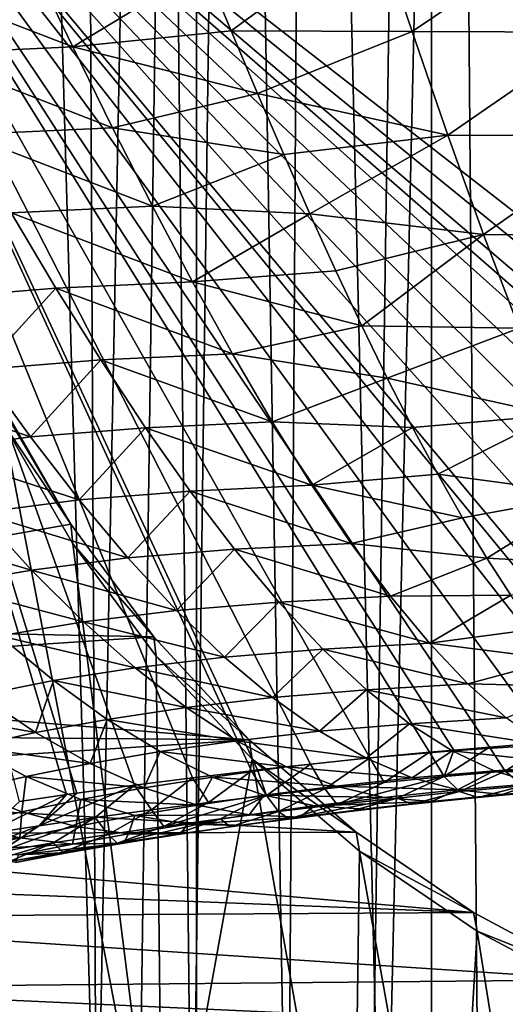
# Model space of a CAD drawing. Header units: millimetres. Extents: x -24 to 24, y 0 to 188.
# Tile 39 of 256: x -10.36 to -5.97, y 112.26 to 121.16. Entities that reach past the tile are written whole.
import ezdxf

# ---------------------------------------------------------------- set-up
doc = ezdxf.new("R2010")
doc.units = ezdxf.units.MM
doc.header["$LTSCALE"] = 58.620611
for name, color, linetype in [('12', 7, 'CONTINUOUS'), ('13', 7, 'CONTINUOUS'), ('147', 7, 'CONTINUOUS'), ('15', 7, 'CONTINUOUS'), ('16', 7, 'CONTINUOUS'), ('161', 7, 'CONTINUOUS'), ('191', 7, 'CONTINUOUS'), ('2', 7, 'CONTINUOUS')]:
    doc.layers.add(name, color=color, linetype=linetype)

msp = doc.modelspace()

# ---------------------------------------------------------------- linework, layer by layer
at = {"layer": '12', "color": 7, "linetype": 'CONTINUOUS'}
for points in [[(-13.2, 136.9457, 106.8622), (0, 136.9457, 106.8622), (0, 114.8352, 36.7366), (-13.2, 136.9457, 106.8622)], [(-13.1992, 125.1156, 69.3419), (-13.2, 136.9457, 106.8622), (0, 114.8352, 36.7366), (-13.1992, 125.1156, 69.3419)], [(-10.3585, 114.0942, 34.3865), (-13.1992, 125.1156, 69.3419), (-9.934, 114.1566, 34.5844), (-10.3585, 114.0942, 34.3865)], [(-9.934, 114.1566, 34.5844), (-13.1992, 125.1156, 69.3419), (-9.8408, 114.1699, 34.6265), (-9.934, 114.1566, 34.5844)], [(-9.8408, 114.1699, 34.6265), (-13.1992, 125.1156, 69.3419), (-9.32, 114.2413, 34.8531), (-9.8408, 114.1699, 34.6265)], [(-9.32, 114.2413, 34.8531), (-13.1992, 125.1156, 69.3419), (-8.7941, 114.3089, 35.0673), (-9.32, 114.2413, 34.8531)], [(-8.7941, 114.3089, 35.0673), (-13.1992, 125.1156, 69.3419), (-8.2633, 114.3725, 35.269), (-8.7941, 114.3089, 35.0673)], [(-8.2633, 114.3725, 35.269), (-13.1992, 125.1156, 69.3419), (-8.2067, 114.379, 35.2897), (-8.2633, 114.3725, 35.269)], [(-8.2067, 114.379, 35.2897), (-13.1992, 125.1156, 69.3419), (-7.7304, 114.4319, 35.4574), (-8.2067, 114.379, 35.2897)], [(-7.7304, 114.4319, 35.4574), (-13.1992, 125.1156, 69.3419), (-7.1937, 114.4872, 35.633), (-7.7304, 114.4319, 35.4574)], [(-7.1937, 114.4872, 35.633), (-13.1992, 125.1156, 69.3419), (-6.6538, 114.5386, 35.7958), (-7.1937, 114.4872, 35.633)], [(-6.6538, 114.5386, 35.7958), (-13.1992, 125.1156, 69.3419), (-6.4333, 114.5583, 35.8584), (-6.6538, 114.5386, 35.7958)], [(-6.4333, 114.5583, 35.8584), (-13.1992, 125.1156, 69.3419), (-6.111, 114.5858, 35.9457), (-6.4333, 114.5583, 35.8584)], [(-6.111, 114.5858, 35.9457), (-13.1992, 125.1156, 69.3419), (-5.5658, 114.629, 36.0827), (-6.111, 114.5858, 35.9457)], [(-5.5658, 114.629, 36.0827), (-13.1992, 125.1156, 69.3419), (-5.0189, 114.6681, 36.2065), (-5.5658, 114.629, 36.0827)], [(-5.0189, 114.6681, 36.2065), (-13.1992, 125.1156, 69.3419), (-4.6322, 114.6931, 36.2859), (-5.0189, 114.6681, 36.2065)], [(-4.6322, 114.6931, 36.2859), (-13.1992, 125.1156, 69.3419), (-4.4696, 114.703, 36.3173), (-4.6322, 114.6931, 36.2859)], [(-4.4696, 114.703, 36.3173), (-13.1992, 125.1156, 69.3419), (-3.9166, 114.734, 36.4155), (-4.4696, 114.703, 36.3173)], [(-3.9166, 114.734, 36.4155), (-13.1992, 125.1156, 69.3419), (-3.3634, 114.7607, 36.5003), (-3.9166, 114.734, 36.4155)], [(-3.3634, 114.7607, 36.5003), (-13.1992, 125.1156, 69.3419), (-2.8206, 114.7829, 36.5706), (-3.3634, 114.7607, 36.5003)], [(-2.8206, 114.7829, 36.5706), (-13.1992, 125.1156, 69.3419), (-2.259, 114.8017, 36.6303), (-2.8206, 114.7829, 36.5706)], [(-2.259, 114.8017, 36.6303), (-13.1992, 125.1156, 69.3419), (-1.6948, 114.8164, 36.6768), (-2.259, 114.8017, 36.6303)], [(-1.6948, 114.8164, 36.6768), (-13.1992, 125.1156, 69.3419), (-1.4142, 114.8221, 36.695), (-1.6948, 114.8164, 36.6768)], [(-1.4142, 114.8221, 36.695), (-13.1992, 125.1156, 69.3419), (-1.1296, 114.8268, 36.71), (-1.4142, 114.8221, 36.695)], [(-1.1296, 114.8268, 36.71), (-13.1992, 125.1156, 69.3419), (-0.5638, 114.8331, 36.73), (-1.1296, 114.8268, 36.71)], [(-0.5638, 114.8331, 36.73), (-13.1992, 125.1156, 69.3419), (0, 114.8352, 36.7366), (-0.5638, 114.8331, 36.73)]]:
    msp.add_3dface(points, dxfattribs=at)
at = {"layer": '13', "color": 7, "linetype": 'CONTINUOUS'}
for points in [[(-10.7151, 110.8451, 115.6159), (-9.0664, 109.994, 115.8843), (-10.5067, 117.5134, 113.5134), (-10.7151, 110.8451, 115.6159)], [(-10.5067, 117.5134, 113.5134), (-9.0664, 109.994, 115.8843), (-9.8779, 116.4228, 113.8573), (-10.5067, 117.5134, 113.5134)], [(-9.8779, 116.4228, 113.8573), (-9.0664, 109.994, 115.8843), (-9.1251, 115.4061, 114.1779), (-9.8779, 116.4228, 113.8573)], [(-9.1251, 115.4061, 114.1779), (-9.0664, 109.994, 115.8843), (-8.2578, 114.476, 114.4711), (-9.1251, 115.4061, 114.1779)], [(-9.0664, 109.994, 115.8843), (-7.3455, 109.2886, 116.1067), (-8.2578, 114.476, 114.4711), (-9.0664, 109.994, 115.8843)], [(-8.2578, 114.476, 114.4711), (-7.3455, 109.2886, 116.1067), (-7.2868, 113.6443, 114.7334), (-8.2578, 114.476, 114.4711)], [(-7.3455, 109.2886, 116.1067), (-6.4588, 108.9912, 116.2005), (-7.2868, 113.6443, 114.7334), (-7.3455, 109.2886, 116.1067)], [(-7.2868, 113.6443, 114.7334), (-6.4588, 108.9912, 116.2005), (-6.2244, 112.9214, 114.9613), (-7.2868, 113.6443, 114.7334)], [(-6.4588, 108.9912, 116.2005), (-5.5559, 108.7314, 116.2824), (-6.2244, 112.9214, 114.9613), (-6.4588, 108.9912, 116.2005)], [(-6.2244, 112.9214, 114.9613), (-5.5559, 108.7314, 116.2824), (-5.0839, 112.3164, 115.1521), (-6.2244, 112.9214, 114.9613)]]:
    msp.add_3dface(points, dxfattribs=at)
at = {"layer": '147', "color": 7, "linetype": 'CONTINUOUS'}
for points in [[(-15.0028, 115.6982, 114.61), (-15.0919, 125.4337, 111.5404), (-9.8948, 116.599, 114.326), (-15.0028, 115.6982, 114.61)], [(-9.8948, 116.599, 114.326), (-15.0919, 125.4337, 111.5404), (-10.5198, 117.6899, 113.9821), (-9.8948, 116.599, 114.326)], [(-9.146, 115.5816, 114.6468), (-15.0028, 115.6982, 114.61), (-9.8948, 116.599, 114.326), (-9.146, 115.5816, 114.6468)], [(-14.9608, 115.198, 114.7678), (-15.0028, 115.6982, 114.61), (-9.146, 115.5816, 114.6468), (-14.9608, 115.198, 114.7678)], [(-8.2827, 114.6503, 114.9404), (-14.9608, 115.198, 114.7678), (-9.146, 115.5816, 114.6468), (-8.2827, 114.6503, 114.9404)], [(-14.8447, 114.708, 114.9223), (-14.9608, 115.198, 114.7678), (-8.2827, 114.6503, 114.9404), (-14.8447, 114.708, 114.9223)], [(-14.6568, 114.2387, 115.0702), (-14.8447, 114.708, 114.9223), (-8.2827, 114.6503, 114.9404), (-14.6568, 114.2387, 115.0702)], [(-7.3157, 113.8169, 115.2032), (-14.6568, 114.2387, 115.0702), (-8.2827, 114.6503, 114.9404), (-7.3157, 113.8169, 115.2032)], [(-14.4009, 113.7996, 115.2087), (-14.6568, 114.2387, 115.0702), (-7.3157, 113.8169, 115.2032), (-14.4009, 113.7996, 115.2087)], [(-6.2571, 113.0916, 115.4319), (-14.4009, 113.7996, 115.2087), (-7.3157, 113.8169, 115.2032), (-6.2571, 113.0916, 115.4319)], [(-14.0822, 113.3996, 115.3348), (-14.4009, 113.7996, 115.2087), (-6.2571, 113.0916, 115.4319), (-14.0822, 113.3996, 115.3348)], [(-13.7077, 113.0472, 115.4459), (-14.0822, 113.3996, 115.3348), (-6.2571, 113.0916, 115.4319), (-13.7077, 113.0472, 115.4459)], [(-5.1203, 112.4837, 115.6236), (-13.7077, 113.0472, 115.4459), (-6.2571, 113.0916, 115.4319), (-5.1203, 112.4837, 115.6236)], [(-12.8935, 112.4112, 115.6464), (-13.7077, 113.0472, 115.4459), (-5.1203, 112.4837, 115.6236), (-12.8935, 112.4112, 115.6464)], [(-3.9193, 112.0006, 115.7759), (-12.8935, 112.4112, 115.6464), (-5.1203, 112.4837, 115.6236), (-3.9193, 112.0006, 115.7759)], [(-12.064, 111.8176, 115.8336), (-12.8935, 112.4112, 115.6464), (-3.9193, 112.0006, 115.7759), (-12.064, 111.8176, 115.8336)]]:
    msp.add_3dface(points, dxfattribs=at)
at = {"layer": '15', "color": 7, "linetype": 'CONTINUOUS'}
for points in [[(-10.2383, 121.6645, 22.2582), (-11.6395, 121.5941, 21.5455), (-9.878, 120.9155, 22.6339), (-10.2383, 121.6645, 22.2582)], [(-10.2383, 121.6645, 22.2582), (-9.878, 120.9155, 22.6339), (-8.6859, 121.6362, 22.9311), (-10.2383, 121.6645, 22.2582)], [(-11.6395, 121.5941, 21.5455), (-11.239, 120.85, 21.9683), (-9.878, 120.9155, 22.6339), (-11.6395, 121.5941, 21.5455)], [(-8.6859, 121.6362, 22.9311), (-9.878, 120.9155, 22.6339), (-8.4468, 121.0596, 23.1836), (-8.6859, 121.6362, 22.9311)], [(-8.4468, 121.0596, 23.1836), (-9.878, 120.9155, 22.6339), (-8.2082, 120.4937, 23.4677), (-8.4468, 121.0596, 23.1836)], [(-9.878, 120.9155, 22.6339), (-11.239, 120.85, 21.9683), (-9.5174, 120.1834, 23.0613), (-9.878, 120.9155, 22.6339)], [(-11.239, 120.85, 21.9683), (-10.8368, 120.1218, 22.4402), (-9.5174, 120.1834, 23.0613), (-11.239, 120.85, 21.9683)], [(-9.878, 120.9155, 22.6339), (-9.5174, 120.1834, 23.0613), (-8.2082, 120.4937, 23.4677), (-9.878, 120.9155, 22.6339)], [(-8.2082, 120.4937, 23.4677), (-9.5174, 120.1834, 23.0613), (-7.9706, 119.9415, 23.7821), (-8.2082, 120.4937, 23.4677)], [(-9.5174, 120.1834, 23.0613), (-10.8368, 120.1218, 22.4402), (-9.1565, 119.4734, 23.5389), (-9.5174, 120.1834, 23.0613)], [(-9.5174, 120.1834, 23.0613), (-9.1565, 119.4734, 23.5389), (-7.9706, 119.9415, 23.7821), (-9.5174, 120.1834, 23.0613)], [(-10.8368, 120.1218, 22.4402), (-10.4334, 119.4147, 22.9597), (-9.1565, 119.4734, 23.5389), (-10.8368, 120.1218, 22.4402)], [(-7.9706, 119.9415, 23.7821), (-9.1565, 119.4734, 23.5389), (-7.7342, 119.4057, 24.1256), (-7.9706, 119.9415, 23.7821)], [(-10.4334, 119.4147, 22.9597), (-11.1426, 118.6423, 22.9586), (-10.0293, 118.7341, 23.5252), (-10.4334, 119.4147, 22.9597)], [(-9.1565, 119.4734, 23.5389), (-10.4334, 119.4147, 22.9597), (-8.7958, 118.7905, 24.0648), (-9.1565, 119.4734, 23.5389)], [(-10.4334, 119.4147, 22.9597), (-10.0293, 118.7341, 23.5252), (-8.7958, 118.7905, 24.0648), (-10.4334, 119.4147, 22.9597)], [(-9.1565, 119.4734, 23.5389), (-8.7958, 118.7905, 24.0648), (-7.7342, 119.4057, 24.1256), (-9.1565, 119.4734, 23.5389)], [(-7.7342, 119.4057, 24.1256), (-8.7958, 118.7905, 24.0648), (-7.4993, 118.8888, 24.4965), (-7.7342, 119.4057, 24.1256)], [(-7.4993, 118.8888, 24.4965), (-8.7958, 118.7905, 24.0648), (-7.2662, 118.393, 24.893), (-7.4993, 118.8888, 24.4965)], [(-11.1426, 118.6423, 22.9586), (-10.7015, 117.9976, 23.6059), (-10.0293, 118.7341, 23.5252), (-11.1426, 118.6423, 22.9586)], [(-10.0293, 118.7341, 23.5252), (-10.7015, 117.9976, 23.6059), (-9.6248, 118.0849, 24.1348), (-10.0293, 118.7341, 23.5252)], [(-8.7958, 118.7905, 24.0648), (-10.0293, 118.7341, 23.5252), (-8.4354, 118.1398, 24.637), (-8.7958, 118.7905, 24.0648)], [(-10.0293, 118.7341, 23.5252), (-9.6248, 118.0849, 24.1348), (-8.4354, 118.1398, 24.637), (-10.0293, 118.7341, 23.5252)], [(-8.7958, 118.7905, 24.0648), (-8.4354, 118.1398, 24.637), (-7.2662, 118.393, 24.893), (-8.7958, 118.7905, 24.0648)], [(-7.2662, 118.393, 24.893), (-8.4354, 118.1398, 24.637), (-7.0352, 117.9204, 25.3135), (-7.2662, 118.393, 24.893)], [(-10.7015, 117.9976, 23.6059), (-10.2599, 117.3884, 24.293), (-9.6248, 118.0849, 24.1348), (-10.7015, 117.9976, 23.6059)], [(-9.6248, 118.0849, 24.1348), (-10.2599, 117.3884, 24.293), (-9.2205, 117.4719, 24.786), (-9.6248, 118.0849, 24.1348)], [(-8.4354, 118.1398, 24.637), (-9.6248, 118.0849, 24.1348), (-8.0759, 117.5259, 25.253), (-8.4354, 118.1398, 24.637)], [(-9.6248, 118.0849, 24.1348), (-9.2205, 117.4719, 24.786), (-8.0759, 117.5259, 25.253), (-9.6248, 118.0849, 24.1348)], [(-8.4354, 118.1398, 24.637), (-8.0759, 117.5259, 25.253), (-7.0352, 117.9204, 25.3135), (-8.4354, 118.1398, 24.637)], [(-10.7015, 117.9976, 23.6059), (-11.6622, 117.8638, 23.0789), (-10.2599, 117.3884, 24.293), (-10.7015, 117.9976, 23.6059)], [(-7.0352, 117.9204, 25.3135), (-8.0759, 117.5259, 25.253), (-6.8064, 117.4727, 25.7558), (-7.0352, 117.9204, 25.3135)], [(-11.6622, 117.8638, 23.0789), (-11.191, 117.2633, 23.8009), (-10.2599, 117.3884, 24.293), (-11.6622, 117.8638, 23.0789)], [(-10.2599, 117.3884, 24.293), (-9.8187, 116.8196, 25.0174), (-9.2205, 117.4719, 24.786), (-10.2599, 117.3884, 24.293)], [(-9.2205, 117.4719, 24.786), (-9.8187, 116.8196, 25.0174), (-8.8171, 116.8999, 25.4764), (-9.2205, 117.4719, 24.786)], [(-8.0759, 117.5259, 25.253), (-9.2205, 117.4719, 24.786), (-7.7177, 116.9535, 25.91), (-8.0759, 117.5259, 25.253)], [(-9.2205, 117.4719, 24.786), (-8.8171, 116.8999, 25.4764), (-7.7177, 116.9535, 25.91), (-9.2205, 117.4719, 24.786)], [(-8.0759, 117.5259, 25.253), (-7.7177, 116.9535, 25.91), (-6.8064, 117.4727, 25.7558), (-8.0759, 117.5259, 25.253)], [(-6.8064, 117.4727, 25.7558), (-7.7177, 116.9535, 25.91), (-6.5801, 117.0514, 26.2183), (-6.8064, 117.4727, 25.7558)], [(-10.2599, 117.3884, 24.293), (-11.191, 117.2633, 23.8009), (-9.8187, 116.8196, 25.0174), (-10.2599, 117.3884, 24.293)], [(-11.191, 117.2633, 23.8009), (-10.7196, 116.7025, 24.5585), (-9.8187, 116.8196, 25.0174), (-11.191, 117.2633, 23.8009)], [(-6.5801, 117.0514, 26.2183), (-7.7177, 116.9535, 25.91), (-6.3565, 116.6579, 26.6988), (-6.5801, 117.0514, 26.2183)], [(-7.7177, 116.9535, 25.91), (-8.8171, 116.8999, 25.4764), (-7.3611, 116.4267, 26.605), (-7.7177, 116.9535, 25.91)], [(-7.7177, 116.9535, 25.91), (-7.3611, 116.4267, 26.605), (-6.3565, 116.6579, 26.6988), (-7.7177, 116.9535, 25.91)], [(-9.8187, 116.8196, 25.0174), (-9.3787, 116.2957, 25.7764), (-8.8171, 116.8999, 25.4764), (-9.8187, 116.8196, 25.0174)], [(-8.8171, 116.8999, 25.4764), (-9.3787, 116.2957, 25.7764), (-8.4151, 116.3731, 26.2031), (-8.8171, 116.8999, 25.4764)], [(-8.8171, 116.8999, 25.4764), (-8.4151, 116.3731, 26.2031), (-7.3611, 116.4267, 26.605), (-8.8171, 116.8999, 25.4764)], [(-9.8187, 116.8196, 25.0174), (-10.7196, 116.7025, 24.5585), (-9.3787, 116.2957, 25.7764), (-9.8187, 116.8196, 25.0174)], [(-10.7196, 116.7025, 24.5585), (-11.5255, 116.5554, 24.1081), (-10.249, 116.1859, 25.349), (-10.7196, 116.7025, 24.5585)], [(-10.7196, 116.7025, 24.5585), (-10.249, 116.1859, 25.349), (-9.3787, 116.2957, 25.7764), (-10.7196, 116.7025, 24.5585)], [(-6.3565, 116.6579, 26.6988), (-7.3611, 116.4267, 26.605), (-6.1357, 116.293, 27.1955), (-6.3565, 116.6579, 26.6988)], [(-11.5255, 116.5554, 24.1081), (-11.0316, 116.0499, 24.9285), (-10.249, 116.1859, 25.349), (-11.5255, 116.5554, 24.1081)], [(-7.3611, 116.4267, 26.605), (-8.4151, 116.3731, 26.2031), (-7.0068, 115.9495, 27.3347), (-7.3611, 116.4267, 26.605)], [(-7.3611, 116.4267, 26.605), (-7.0068, 115.9495, 27.3347), (-6.1357, 116.293, 27.1955), (-7.3611, 116.4267, 26.605)], [(-9.3787, 116.2957, 25.7764), (-8.9406, 115.8208, 26.5671), (-8.4151, 116.3731, 26.2031), (-9.3787, 116.2957, 25.7764)], [(-8.4151, 116.3731, 26.2031), (-8.9406, 115.8208, 26.5671), (-8.0152, 115.8958, 26.963), (-8.4151, 116.3731, 26.2031)], [(-8.4151, 116.3731, 26.2031), (-8.0152, 115.8958, 26.963), (-7.0068, 115.9495, 27.3347), (-8.4151, 116.3731, 26.2031)], [(-9.3787, 116.2957, 25.7764), (-10.249, 116.1859, 25.349), (-8.9406, 115.8208, 26.5671), (-9.3787, 116.2957, 25.7764)], [(-6.1357, 116.293, 27.1955), (-7.0068, 115.9495, 27.3347), (-5.9178, 115.9577, 27.7066), (-6.1357, 116.293, 27.1955)], [(-10.249, 116.1859, 25.349), (-11.0316, 116.0499, 24.9285), (-9.7804, 115.7178, 26.1698), (-10.249, 116.1859, 25.349)], [(-10.249, 116.1859, 25.349), (-9.7804, 115.7178, 26.1698), (-8.9406, 115.8208, 26.5671), (-10.249, 116.1859, 25.349)], [(-11.0316, 116.0499, 24.9285), (-10.5395, 115.5921, 25.7776), (-9.7804, 115.7178, 26.1698), (-11.0316, 116.0499, 24.9285)], [(-7.0068, 115.9495, 27.3347), (-8.0152, 115.8958, 26.963), (-6.655, 115.5257, 28.0954), (-7.0068, 115.9495, 27.3347)], [(-7.0068, 115.9495, 27.3347), (-6.655, 115.5257, 28.0954), (-5.9178, 115.9577, 27.7066), (-7.0068, 115.9495, 27.3347)], [(-5.9178, 115.9577, 27.7066), (-6.655, 115.5257, 28.0954), (-5.7028, 115.6525, 28.2303), (-5.9178, 115.9577, 27.7066)], [(-8.9406, 115.8208, 26.5671), (-8.5055, 115.399, 27.3864), (-8.0152, 115.8958, 26.963), (-8.9406, 115.8208, 26.5671)], [(-8.0152, 115.8958, 26.963), (-8.5055, 115.399, 27.3864), (-7.6181, 115.4717, 27.7525), (-8.0152, 115.8958, 26.963)], [(-8.0152, 115.8958, 26.963), (-7.6181, 115.4717, 27.7525), (-6.655, 115.5257, 28.0954), (-8.0152, 115.8958, 26.963)], [(-8.9406, 115.8208, 26.5671), (-9.7804, 115.7178, 26.1698), (-8.5055, 115.399, 27.3864), (-8.9406, 115.8208, 26.5671)], [(-9.7804, 115.7178, 26.1698), (-10.5395, 115.5921, 25.7776), (-9.3147, 115.3022, 27.0177), (-9.7804, 115.7178, 26.1698)], [(-9.7804, 115.7178, 26.1698), (-9.3147, 115.3022, 27.0177), (-8.5055, 115.399, 27.3864), (-9.7804, 115.7178, 26.1698)], [(-10.5395, 115.5921, 25.7776), (-10.7148, 115.0556, 26.3003), (-10.0504, 115.1862, 26.6526), (-10.5395, 115.5921, 25.7776)], [(-10.5395, 115.5921, 25.7776), (-10.0504, 115.1862, 26.6526), (-9.3147, 115.3022, 27.0177), (-10.5395, 115.5921, 25.7776)], [(-5.7028, 115.6525, 28.2303), (-6.655, 115.5257, 28.0954), (-5.4908, 115.3779, 28.7649), (-5.7028, 115.6525, 28.2303)], [(-6.655, 115.5257, 28.0954), (-7.6181, 115.4717, 27.7525), (-6.3063, 115.1585, 28.8835), (-6.655, 115.5257, 28.0954)], [(-6.655, 115.5257, 28.0954), (-6.3063, 115.1585, 28.8835), (-5.4908, 115.3779, 28.7649), (-6.655, 115.5257, 28.0954)], [(-8.5055, 115.399, 27.3864), (-8.074, 115.0337, 28.2306), (-7.6181, 115.4717, 27.7525), (-8.5055, 115.399, 27.3864)], [(-7.6181, 115.4717, 27.7525), (-8.074, 115.0337, 28.2306), (-7.2244, 115.1043, 28.5683), (-7.6181, 115.4717, 27.7525)], [(-7.6181, 115.4717, 27.7525), (-7.2244, 115.1043, 28.5683), (-6.3063, 115.1585, 28.8835), (-7.6181, 115.4717, 27.7525)], [(-8.5055, 115.399, 27.3864), (-9.3147, 115.3022, 27.0177), (-8.074, 115.0337, 28.2306), (-8.5055, 115.399, 27.3864)], [(-5.4908, 115.3779, 28.7649), (-6.3063, 115.1585, 28.8835), (-5.2819, 115.1343, 29.3086), (-5.4908, 115.3779, 28.7649)], [(-9.3147, 115.3022, 27.0177), (-10.0504, 115.1862, 26.6526), (-8.853, 114.9429, 27.8896), (-9.3147, 115.3022, 27.0177)], [(-9.3147, 115.3022, 27.0177), (-8.853, 114.9429, 27.8896), (-8.074, 115.0337, 28.2306), (-9.3147, 115.3022, 27.0177)], [(-10.7148, 115.0556, 26.3003), (-10.214, 114.7168, 27.2216), (-10.0504, 115.1862, 26.6526), (-10.7148, 115.0556, 26.3003)], [(-10.0504, 115.1862, 26.6526), (-10.214, 114.7168, 27.2216), (-9.5657, 114.8359, 27.5504), (-10.0504, 115.1862, 26.6526)], [(-10.0504, 115.1862, 26.6526), (-9.5657, 114.8359, 27.5504), (-8.853, 114.9429, 27.8896), (-10.0504, 115.1862, 26.6526)], [(-6.3063, 115.1585, 28.8835), (-7.2244, 115.1043, 28.5683), (-5.9612, 114.8509, 29.6949), (-6.3063, 115.1585, 28.8835)], [(-6.3063, 115.1585, 28.8835), (-5.9612, 114.8509, 29.6949), (-5.2819, 115.1343, 29.3086), (-6.3063, 115.1585, 28.8835)], [(-10.7148, 115.0556, 26.3003), (-11.3138, 114.912, 25.9676), (-10.214, 114.7168, 27.2216), (-10.7148, 115.0556, 26.3003)], [(-8.074, 115.0337, 28.2306), (-7.647, 114.7283, 29.0963), (-7.2244, 115.1043, 28.5683), (-8.074, 115.0337, 28.2306)], [(-7.2244, 115.1043, 28.5683), (-7.647, 114.7283, 29.0963), (-6.8348, 114.7967, 29.4063), (-7.2244, 115.1043, 28.5683)], [(-7.2244, 115.1043, 28.5683), (-6.8348, 114.7967, 29.4063), (-5.9612, 114.8509, 29.6949), (-7.2244, 115.1043, 28.5683)], [(-8.074, 115.0337, 28.2306), (-8.853, 114.9429, 27.8896), (-7.647, 114.7283, 29.0963), (-8.074, 115.0337, 28.2306)], [(-11.3138, 114.912, 25.9676), (-10.8034, 114.5873, 26.9092), (-10.214, 114.7168, 27.2216), (-11.3138, 114.912, 25.9676)], [(-8.853, 114.9429, 27.8896), (-9.5657, 114.8359, 27.5504), (-8.3963, 114.6431, 28.782), (-8.853, 114.9429, 27.8896)], [(-8.853, 114.9429, 27.8896), (-8.3963, 114.6431, 28.782), (-7.647, 114.7283, 29.0963), (-8.853, 114.9429, 27.8896)], [(-10.214, 114.7168, 27.2216), (-9.7192, 114.4363, 28.1616), (-9.5657, 114.8359, 27.5504), (-10.214, 114.7168, 27.2216)], [(-9.5657, 114.8359, 27.5504), (-9.7192, 114.4363, 28.1616), (-9.0864, 114.5446, 28.4679), (-9.5657, 114.8359, 27.5504)], [(-9.5657, 114.8359, 27.5504), (-9.0864, 114.5446, 28.4679), (-8.3963, 114.6431, 28.782), (-9.5657, 114.8359, 27.5504)], [(-7.647, 114.7283, 29.0963), (-7.2253, 114.4856, 29.9797), (-6.8348, 114.7967, 29.4063), (-7.647, 114.7283, 29.0963)], [(-6.8348, 114.7967, 29.4063), (-7.2253, 114.4856, 29.9797), (-6.4497, 114.5517, 30.2628), (-6.8348, 114.7967, 29.4063)], [(-5.9612, 114.8509, 29.6949), (-6.8348, 114.7967, 29.4063), (-5.62, 114.6055, 30.5253), (-5.9612, 114.8509, 29.6949)], [(-6.8348, 114.7967, 29.4063), (-6.4497, 114.5517, 30.2628), (-5.62, 114.6055, 30.5253), (-6.8348, 114.7967, 29.4063)], [(-10.214, 114.7168, 27.2216), (-10.8034, 114.5873, 26.9092), (-9.7192, 114.4363, 28.1616), (-10.214, 114.7168, 27.2216)], [(-7.647, 114.7283, 29.0963), (-8.3963, 114.6431, 28.782), (-7.2253, 114.4856, 29.9797), (-7.647, 114.7283, 29.0963)], [(-8.3963, 114.6431, 28.782), (-9.0864, 114.5446, 28.4679), (-7.9455, 114.4059, 29.6913), (-8.3963, 114.6431, 28.782)], [(-8.3963, 114.6431, 28.782), (-7.9455, 114.4059, 29.6913), (-7.2253, 114.4856, 29.9797), (-8.3963, 114.6431, 28.782)], [(-6.111, 114.5858, 35.9457), (-5.5658, 114.629, 36.0827), (-5.9695, 114.3696, 35.1388), (-6.111, 114.5858, 35.9457)], [(-5.9695, 114.3696, 35.1388), (-5.5658, 114.629, 36.0827), (-5.4095, 114.4163, 35.2873), (-5.9695, 114.3696, 35.1388)], [(-10.8034, 114.5873, 26.9092), (-10.8379, 114.1956, 27.5858), (-10.2996, 114.3196, 27.8685), (-10.8034, 114.5873, 26.9092)], [(-10.8034, 114.5873, 26.9092), (-10.2996, 114.3196, 27.8685), (-9.7192, 114.4363, 28.1616), (-10.8034, 114.5873, 26.9092)], [(-9.7192, 114.4363, 28.1616), (-9.2317, 114.217, 29.117), (-9.0864, 114.5446, 28.4679), (-9.7192, 114.4363, 28.1616)], [(-9.0864, 114.5446, 28.4679), (-9.2317, 114.217, 29.117), (-8.6137, 114.3154, 29.4015), (-9.0864, 114.5446, 28.4679)], [(-9.0864, 114.5446, 28.4679), (-8.6137, 114.3154, 29.4015), (-7.9455, 114.4059, 29.6913), (-9.0864, 114.5446, 28.4679)], [(-7.2253, 114.4856, 29.9797), (-6.8096, 114.3082, 30.8768), (-6.4497, 114.5517, 30.2628), (-7.2253, 114.4856, 29.9797)], [(-7.1937, 114.4872, 35.633), (-6.6538, 114.5386, 35.7958), (-7.0632, 114.2661, 34.8119), (-7.1937, 114.4872, 35.633)], [(-7.0632, 114.2661, 34.8119), (-6.6538, 114.5386, 35.7958), (-6.5205, 114.3195, 34.9801), (-7.0632, 114.2661, 34.8119)], [(-6.4497, 114.5517, 30.2628), (-6.8096, 114.3082, 30.8768), (-6.0698, 114.3715, 31.1334), (-6.4497, 114.5517, 30.2628)], [(-6.6538, 114.5386, 35.7958), (-6.4333, 114.5583, 35.8584), (-6.5205, 114.3195, 34.9801), (-6.6538, 114.5386, 35.7958)], [(-6.4333, 114.5583, 35.8584), (-6.111, 114.5858, 35.9457), (-6.5205, 114.3195, 34.9801), (-6.4333, 114.5583, 35.8584)], [(-6.5205, 114.3195, 34.9801), (-6.111, 114.5858, 35.9457), (-5.9695, 114.3696, 35.1388), (-6.5205, 114.3195, 34.9801)], [(-5.62, 114.6055, 30.5253), (-6.4497, 114.5517, 30.2628), (-5.2831, 114.4244, 31.3705), (-5.62, 114.6055, 30.5253)], [(-6.4497, 114.5517, 30.2628), (-6.0698, 114.3715, 31.1334), (-5.2831, 114.4244, 31.3705), (-6.4497, 114.5517, 30.2628)], [(-9.7192, 114.4363, 28.1616), (-10.2996, 114.3196, 27.8685), (-9.2317, 114.217, 29.117), (-9.7192, 114.4363, 28.1616)], [(-8.2067, 114.379, 35.2897), (-7.7304, 114.4319, 35.4574), (-8.1272, 114.1494, 34.4457), (-8.2067, 114.379, 35.2897)], [(-8.1272, 114.1494, 34.4457), (-7.7304, 114.4319, 35.4574), (-7.5986, 114.2094, 34.6337), (-8.1272, 114.1494, 34.4457)], [(-7.2253, 114.4856, 29.9797), (-7.9455, 114.4059, 29.6913), (-6.8096, 114.3082, 30.8768), (-7.2253, 114.4856, 29.9797)], [(-7.7304, 114.4319, 35.4574), (-7.1937, 114.4872, 35.633), (-7.5986, 114.2094, 34.6337), (-7.7304, 114.4319, 35.4574)], [(-7.5986, 114.2094, 34.6337), (-7.1937, 114.4872, 35.633), (-7.0632, 114.2661, 34.8119), (-7.5986, 114.2094, 34.6337)], [(-8.7941, 114.3089, 35.0673), (-8.2633, 114.3725, 35.269), (-8.6495, 114.0861, 34.2478), (-8.7941, 114.3089, 35.0673)], [(-8.6495, 114.0861, 34.2478), (-8.2633, 114.3725, 35.269), (-8.1272, 114.1494, 34.4457), (-8.6495, 114.0861, 34.2478)], [(-7.9455, 114.4059, 29.6913), (-8.6137, 114.3154, 29.4015), (-7.5016, 114.234, 30.6137), (-7.9455, 114.4059, 29.6913)], [(-8.2633, 114.3725, 35.269), (-8.2067, 114.379, 35.2897), (-8.1272, 114.1494, 34.4457), (-8.2633, 114.3725, 35.269)], [(-7.9455, 114.4059, 29.6913), (-7.5016, 114.234, 30.6137), (-6.8096, 114.3082, 30.8768), (-7.9455, 114.4059, 29.6913)], [(-6.8096, 114.3082, 30.8768), (-6.4006, 114.1981, 31.7836), (-6.0698, 114.3715, 31.1334), (-6.8096, 114.3082, 30.8768)], [(-6.3838, 114.1829, 34.1853), (-6.5205, 114.3195, 34.9801), (-5.9695, 114.3696, 35.1388), (-6.3838, 114.1829, 34.1853)], [(-6.0698, 114.3715, 31.1334), (-6.4006, 114.1981, 31.7836), (-5.6955, 114.2582, 32.0141), (-6.0698, 114.3715, 31.1334)], [(-6.3838, 114.1829, 34.1853), (-5.9695, 114.3696, 35.1388), (-5.8092, 114.2369, 34.3577), (-6.3838, 114.1829, 34.1853)], [(-5.2831, 114.4244, 31.3705), (-6.0698, 114.3715, 31.1334), (-4.9508, 114.3095, 32.2261), (-5.2831, 114.4244, 31.3705)], [(-6.0698, 114.3715, 31.1334), (-5.6955, 114.2582, 32.0141), (-4.9508, 114.3095, 32.2261), (-6.0698, 114.3715, 31.1334)], [(-5.8092, 114.2369, 34.3577), (-5.9695, 114.3696, 35.1388), (-5.4095, 114.4163, 35.2873), (-5.8092, 114.2369, 34.3577)], [(-10.8379, 114.1956, 27.5858), (-10.3388, 114.0014, 28.5756), (-10.2996, 114.3196, 27.8685), (-10.8379, 114.1956, 27.5858)], [(-10.2996, 114.3196, 27.8685), (-10.3388, 114.0014, 28.5756), (-9.8037, 114.1121, 28.8426), (-10.2996, 114.3196, 27.8685)], [(-10.2996, 114.3196, 27.8685), (-9.8037, 114.1121, 28.8426), (-9.2317, 114.217, 29.117), (-10.2996, 114.3196, 27.8685)], [(-9.32, 114.2413, 34.8531), (-8.7941, 114.3089, 35.0673), (-9.1659, 114.0192, 34.0396), (-9.32, 114.2413, 34.8531)], [(-9.2317, 114.217, 29.117), (-8.7527, 114.062, 30.0845), (-8.6137, 114.3154, 29.4015), (-9.2317, 114.217, 29.117)], [(-9.1659, 114.0192, 34.0396), (-8.7941, 114.3089, 35.0673), (-8.6495, 114.0861, 34.2478), (-9.1659, 114.0192, 34.0396)], [(-8.6137, 114.3154, 29.4015), (-8.7527, 114.062, 30.0845), (-8.1488, 114.1511, 30.3478), (-8.6137, 114.3154, 29.4015)], [(-8.6137, 114.3154, 29.4015), (-8.1488, 114.1511, 30.3478), (-7.5016, 114.234, 30.6137), (-8.6137, 114.3154, 29.4015)], [(-7.4872, 114.0655, 33.8191), (-7.5986, 114.2094, 34.6337), (-7.0632, 114.2661, 34.8119), (-7.4872, 114.0655, 33.8191)], [(-6.8096, 114.3082, 30.8768), (-7.5016, 114.234, 30.6137), (-6.4006, 114.1981, 31.7836), (-6.8096, 114.3082, 30.8768)], [(-7.4872, 114.0655, 33.8191), (-7.0632, 114.2661, 34.8119), (-6.5205, 114.3195, 34.9801), (-7.4872, 114.0655, 33.8191)], [(-6.9427, 114.1256, 34.0053), (-7.4872, 114.0655, 33.8191), (-6.5205, 114.3195, 34.9801), (-6.9427, 114.1256, 34.0053)], [(-6.9427, 114.1256, 34.0053), (-6.5205, 114.3195, 34.9801), (-6.3838, 114.1829, 34.1853), (-6.9427, 114.1256, 34.0053)], [(-6.4006, 114.1981, 31.7836), (-5.9987, 114.1572, 32.6959), (-5.6955, 114.2582, 32.0141), (-6.4006, 114.1981, 31.7836)], [(-5.6955, 114.2582, 32.0141), (-5.9987, 114.1572, 32.6959), (-5.3272, 114.2133, 32.9004), (-5.6955, 114.2582, 32.0141)], [(-10.8379, 114.1956, 27.5858), (-10.8422, 113.8845, 28.3167), (-10.3388, 114.0014, 28.5756), (-10.8379, 114.1956, 27.5858)], [(-9.8408, 114.1699, 34.6265), (-9.32, 114.2413, 34.8531), (-10.1798, 113.8753, 33.5938), (-9.8408, 114.1699, 34.6265)], [(-10.1798, 113.8753, 33.5938), (-9.32, 114.2413, 34.8531), (-9.6762, 113.9489, 33.8214), (-10.1798, 113.8753, 33.5938)], [(-9.934, 114.1566, 34.5844), (-9.8408, 114.1699, 34.6265), (-10.1798, 113.8753, 33.5938), (-9.934, 114.1566, 34.5844)], [(-9.2317, 114.217, 29.117), (-9.8037, 114.1121, 28.8426), (-8.7527, 114.062, 30.0845), (-9.2317, 114.217, 29.117)], [(-9.6762, 113.9489, 33.8214), (-9.32, 114.2413, 34.8531), (-9.1659, 114.0192, 34.0396), (-9.6762, 113.9489, 33.8214)], [(-7.5016, 114.234, 30.6137), (-8.1488, 114.1511, 30.3478), (-7.0654, 114.1295, 31.5456), (-7.5016, 114.234, 30.6137)], [(-8.0197, 114.0025, 33.626), (-8.1272, 114.1494, 34.4457), (-7.5986, 114.2094, 34.6337), (-8.0197, 114.0025, 33.626)], [(-8.0197, 114.0025, 33.626), (-7.5986, 114.2094, 34.6337), (-7.4872, 114.0655, 33.8191), (-8.0197, 114.0025, 33.626)], [(-7.5016, 114.234, 30.6137), (-7.0654, 114.1295, 31.5456), (-6.4006, 114.1981, 31.7836), (-7.5016, 114.234, 30.6137)], [(-7.0654, 114.1295, 31.5456), (-6.6375, 114.0943, 32.4829), (-6.4006, 114.1981, 31.7836), (-7.0654, 114.1295, 31.5456)], [(-6.8094, 114.0685, 33.2256), (-6.9427, 114.1256, 34.0053), (-6.3838, 114.1829, 34.1853), (-6.8094, 114.0685, 33.2256)], [(-6.8094, 114.0685, 33.2256), (-6.3838, 114.1829, 34.1853), (-6.2187, 114.1298, 33.4216), (-6.8094, 114.0685, 33.2256)], [(-6.4006, 114.1981, 31.7836), (-6.6375, 114.0943, 32.4829), (-5.9987, 114.1572, 32.6959), (-6.4006, 114.1981, 31.7836)], [(-6.2187, 114.1298, 33.4216), (-6.3838, 114.1829, 34.1853), (-5.8092, 114.2369, 34.3577), (-6.2187, 114.1298, 33.4216)], [(-6.2187, 114.1298, 33.4216), (-5.8092, 114.2369, 34.3577), (-5.6045, 114.1865, 33.6097), (-6.2187, 114.1298, 33.4216)], [(-5.9987, 114.1572, 32.6959), (-6.2187, 114.1298, 33.4216), (-5.6045, 114.1865, 33.6097), (-5.9987, 114.1572, 32.6959)], [(-5.9987, 114.1572, 32.6959), (-5.6045, 114.1865, 33.6097), (-5.3272, 114.2133, 32.9004), (-5.9987, 114.1572, 32.6959)], [(-10.3585, 114.0942, 34.3865), (-9.934, 114.1566, 34.5844), (-10.6767, 113.7987, 33.3571), (-10.3585, 114.0942, 34.3865)], [(-10.6767, 113.7987, 33.3571), (-9.934, 114.1566, 34.5844), (-10.1798, 113.8753, 33.5938), (-10.6767, 113.7987, 33.3571)], [(-10.3388, 114.0014, 28.5756), (-9.8498, 113.8691, 29.5764), (-9.8037, 114.1121, 28.8426), (-10.3388, 114.0014, 28.5756)], [(-9.8037, 114.1121, 28.8426), (-9.8498, 113.8691, 29.5764), (-9.3172, 113.9678, 29.8282), (-9.8037, 114.1121, 28.8426)], [(-9.8037, 114.1121, 28.8426), (-9.3172, 113.9678, 29.8282), (-8.7527, 114.062, 30.0845), (-9.8037, 114.1121, 28.8426)], [(-9.0538, 113.8677, 33.2192), (-9.1659, 114.0192, 34.0396), (-8.6495, 114.0861, 34.2478), (-9.0538, 113.8677, 33.2192)], [(-9.0538, 113.8677, 33.2192), (-8.6495, 114.0861, 34.2478), (-8.1272, 114.1494, 34.4457), (-9.0538, 113.8677, 33.2192)], [(-8.5416, 113.9367, 33.426), (-9.0538, 113.8677, 33.2192), (-8.1272, 114.1494, 34.4457), (-8.5416, 113.9367, 33.426)], [(-8.7527, 114.062, 30.0845), (-8.2834, 113.9735, 31.0607), (-8.1488, 114.1511, 30.3478), (-8.7527, 114.062, 30.0845)], [(-8.5416, 113.9367, 33.426), (-8.1272, 114.1494, 34.4457), (-8.0197, 114.0025, 33.626), (-8.5416, 113.9367, 33.426)], [(-8.1488, 114.1511, 30.3478), (-8.2834, 113.9735, 31.0607), (-7.6925, 114.0539, 31.303), (-8.1488, 114.1511, 30.3478)], [(-8.1488, 114.1511, 30.3478), (-7.6925, 114.0539, 31.303), (-7.0654, 114.1295, 31.5456), (-8.1488, 114.1511, 30.3478)], [(-7.9253, 113.9365, 32.8209), (-7.4872, 114.0655, 33.8191), (-6.9427, 114.1256, 34.0053), (-7.9253, 113.9365, 32.8209)], [(-7.3776, 114.0039, 33.0247), (-7.9253, 113.9365, 32.8209), (-6.9427, 114.1256, 34.0053), (-7.3776, 114.0039, 33.0247)], [(-7.0654, 114.1295, 31.5456), (-7.6925, 114.0539, 31.303), (-6.6375, 114.0943, 32.4829), (-7.0654, 114.1295, 31.5456)], [(-7.6925, 114.0539, 31.303), (-7.2458, 114.0259, 32.2636), (-6.6375, 114.0943, 32.4829), (-7.6925, 114.0539, 31.303)], [(-7.3776, 114.0039, 33.0247), (-6.9427, 114.1256, 34.0053), (-6.8094, 114.0685, 33.2256), (-7.3776, 114.0039, 33.0247)], [(-7.2458, 114.0259, 32.2636), (-6.8094, 114.0685, 33.2256), (-6.6375, 114.0943, 32.4829), (-7.2458, 114.0259, 32.2636)], [(-6.6375, 114.0943, 32.4829), (-6.8094, 114.0685, 33.2256), (-6.2187, 114.1298, 33.4216), (-6.6375, 114.0943, 32.4829)], [(-6.6375, 114.0943, 32.4829), (-6.2187, 114.1298, 33.4216), (-5.9987, 114.1572, 32.6959), (-6.6375, 114.0943, 32.4829)], [(-10.8422, 113.8845, 28.3167), (-10.3551, 113.7655, 29.3298), (-10.3388, 114.0014, 28.5756), (-10.8422, 113.8845, 28.3167)], [(-10.3388, 114.0014, 28.5756), (-10.3551, 113.7655, 29.3298), (-9.8498, 113.8691, 29.5764), (-10.3388, 114.0014, 28.5756)], [(-9.5577, 113.7952, 33.0045), (-9.6762, 113.9489, 33.8214), (-9.1659, 114.0192, 34.0396), (-9.5577, 113.7952, 33.0045)], [(-9.5577, 113.7952, 33.0045), (-9.1659, 114.0192, 34.0396), (-9.0538, 113.8677, 33.2192), (-9.5577, 113.7952, 33.0045)], [(-8.7527, 114.062, 30.0845), (-9.3172, 113.9678, 29.8282), (-8.2834, 113.9735, 31.0607), (-8.7527, 114.062, 30.0845)], [(-8.4562, 113.8662, 32.6131), (-8.5416, 113.9367, 33.426), (-8.0197, 114.0025, 33.626), (-8.4562, 113.8662, 32.6131)], [(-8.4562, 113.8662, 32.6131), (-8.0197, 114.0025, 33.626), (-7.9253, 113.9365, 32.8209), (-8.4562, 113.8662, 32.6131)], [(-8.3769, 113.8781, 31.8207), (-7.9253, 113.9365, 32.8209), (-7.3776, 114.0039, 33.0247), (-8.3769, 113.8781, 31.8207)], [(-7.8247, 113.9536, 32.0419), (-8.3769, 113.8781, 31.8207), (-7.3776, 114.0039, 33.0247), (-7.8247, 113.9536, 32.0419)], [(-8.2834, 113.9735, 31.0607), (-7.8247, 113.9536, 32.0419), (-7.6925, 114.0539, 31.303), (-8.2834, 113.9735, 31.0607)], [(-7.9253, 113.9365, 32.8209), (-8.0197, 114.0025, 33.626), (-7.4872, 114.0655, 33.8191), (-7.9253, 113.9365, 32.8209)], [(-7.6925, 114.0539, 31.303), (-7.8247, 113.9536, 32.0419), (-7.2458, 114.0259, 32.2636), (-7.6925, 114.0539, 31.303)], [(-7.8247, 113.9536, 32.0419), (-7.3776, 114.0039, 33.0247), (-7.2458, 114.0259, 32.2636), (-7.8247, 113.9536, 32.0419)], [(-7.2458, 114.0259, 32.2636), (-7.3776, 114.0039, 33.0247), (-6.8094, 114.0685, 33.2256), (-7.2458, 114.0259, 32.2636)], [(-10.5393, 113.6402, 32.555), (-10.1798, 113.8753, 33.5938), (-9.6762, 113.9489, 33.8214), (-10.5393, 113.6402, 32.555)], [(-10.053, 113.7192, 32.7827), (-10.5393, 113.6402, 32.555), (-9.6762, 113.9489, 33.8214), (-10.053, 113.7192, 32.7827)], [(-10.053, 113.7192, 32.7827), (-9.6762, 113.9489, 33.8214), (-9.5577, 113.7952, 33.0045), (-10.053, 113.7192, 32.7827)], [(-9.8498, 113.8691, 29.5764), (-9.3722, 113.8011, 30.5851), (-9.3172, 113.9678, 29.8282), (-9.8498, 113.8691, 29.5764)], [(-9.4756, 113.7168, 32.186), (-9.0538, 113.8677, 33.2192), (-8.5416, 113.9367, 33.426), (-9.4756, 113.7168, 32.186)], [(-8.9725, 113.7931, 32.4015), (-9.4756, 113.7168, 32.186), (-8.5416, 113.9367, 33.426), (-8.9725, 113.7931, 32.4015)], [(-9.3172, 113.9678, 29.8282), (-9.3722, 113.8011, 30.5851), (-8.8412, 113.8891, 30.822), (-9.3172, 113.9678, 29.8282)], [(-9.3172, 113.9678, 29.8282), (-8.8412, 113.8891, 30.822), (-8.2834, 113.9735, 31.0607), (-9.3172, 113.9678, 29.8282)], [(-8.9725, 113.7931, 32.4015), (-8.5416, 113.9367, 33.426), (-8.4562, 113.8662, 32.6131), (-8.9725, 113.7931, 32.4015)], [(-8.2834, 113.9735, 31.0607), (-8.8412, 113.8891, 30.822), (-7.8247, 113.9536, 32.0419), (-8.2834, 113.9735, 31.0607)], [(-8.8412, 113.8891, 30.822), (-8.3769, 113.8781, 31.8207), (-7.8247, 113.9536, 32.0419), (-8.8412, 113.8891, 30.822)], [(-8.3769, 113.8781, 31.8207), (-8.4562, 113.8662, 32.6131), (-7.9253, 113.9365, 32.8209), (-8.3769, 113.8781, 31.8207)], [(-10.8422, 113.8845, 28.3167), (-11.318, 113.7596, 28.066), (-10.3551, 113.7655, 29.3298), (-10.8422, 113.8845, 28.3167)], [(-11.0164, 113.5586, 32.3217), (-10.6767, 113.7987, 33.3571), (-10.1798, 113.8753, 33.5938), (-11.0164, 113.5586, 32.3217)], [(-10.5393, 113.6402, 32.555), (-11.0164, 113.5586, 32.3217), (-10.1798, 113.8753, 33.5938), (-10.5393, 113.6402, 32.555)], [(-10.3551, 113.7655, 29.3298), (-9.8802, 113.7091, 30.3503), (-9.8498, 113.8691, 29.5764), (-10.3551, 113.7655, 29.3298)], [(-9.8498, 113.8691, 29.5764), (-9.8802, 113.7091, 30.3503), (-9.3722, 113.8011, 30.5851), (-9.8498, 113.8691, 29.5764)], [(-9.4756, 113.7168, 32.186), (-9.5577, 113.7952, 33.0045), (-9.0538, 113.8677, 33.2192), (-9.4756, 113.7168, 32.186)], [(-9.3722, 113.8011, 30.5851), (-8.9073, 113.7995, 31.5984), (-8.8412, 113.8891, 30.822), (-9.3722, 113.8011, 30.5851)], [(-8.9073, 113.7995, 31.5984), (-8.9725, 113.7931, 32.4015), (-8.4562, 113.8662, 32.6131), (-8.9073, 113.7995, 31.5984)], [(-8.8412, 113.8891, 30.822), (-8.9073, 113.7995, 31.5984), (-8.3769, 113.8781, 31.8207), (-8.8412, 113.8891, 30.822)], [(-8.9073, 113.7995, 31.5984), (-8.4562, 113.8662, 32.6131), (-8.3769, 113.8781, 31.8207), (-8.9073, 113.7995, 31.5984)], [(-11.318, 113.7596, 28.066), (-10.8365, 113.6556, 29.0883), (-10.3551, 113.7655, 29.3298), (-11.318, 113.7596, 28.066)], [(-10.9184, 113.4638, 31.5125), (-10.5393, 113.6402, 32.555), (-10.053, 113.7192, 32.7827), (-10.9184, 113.4638, 31.5125)], [(-10.4489, 113.5518, 31.7401), (-10.9184, 113.4638, 31.5125), (-10.053, 113.7192, 32.7827), (-10.4489, 113.5518, 31.7401)], [(-10.3551, 113.7655, 29.3298), (-10.8365, 113.6556, 29.0883), (-9.8802, 113.7091, 30.3503), (-10.3551, 113.7655, 29.3298)], [(-10.4489, 113.5518, 31.7401), (-10.053, 113.7192, 32.7827), (-9.9678, 113.6363, 31.9652), (-10.4489, 113.5518, 31.7401)], [(-9.9678, 113.6363, 31.9652), (-10.053, 113.7192, 32.7827), (-9.5577, 113.7952, 33.0045), (-9.9678, 113.6363, 31.9652)], [(-9.9678, 113.6363, 31.9652), (-9.5577, 113.7952, 33.0045), (-9.4756, 113.7168, 32.186), (-9.9678, 113.6363, 31.9652)], [(-9.914, 113.6321, 31.1512), (-9.4756, 113.7168, 32.186), (-8.9725, 113.7931, 32.4015), (-9.914, 113.6321, 31.1512)], [(-9.419, 113.7177, 31.3752), (-9.914, 113.6321, 31.1512), (-8.9725, 113.7931, 32.4015), (-9.419, 113.7177, 31.3752)], [(-9.8802, 113.7091, 30.3503), (-9.419, 113.7177, 31.3752), (-9.3722, 113.8011, 30.5851), (-9.8802, 113.7091, 30.3503)], [(-9.3722, 113.8011, 30.5851), (-9.419, 113.7177, 31.3752), (-8.9073, 113.7995, 31.5984), (-9.3722, 113.8011, 30.5851)], [(-9.419, 113.7177, 31.3752), (-8.9725, 113.7931, 32.4015), (-8.9073, 113.7995, 31.5984), (-9.419, 113.7177, 31.3752)], [(-10.8365, 113.6556, 29.0883), (-10.3681, 113.6123, 30.1177), (-9.8802, 113.7091, 30.3503), (-10.8365, 113.6556, 29.0883)], [(-10.3953, 113.5413, 30.9244), (-10.4489, 113.5518, 31.7401), (-9.9678, 113.6363, 31.9652), (-10.3953, 113.5413, 30.9244)], [(-10.3953, 113.5413, 30.9244), (-9.9678, 113.6363, 31.9652), (-9.914, 113.6321, 31.1512), (-10.3953, 113.5413, 30.9244)], [(-10.3681, 113.6123, 30.1177), (-10.3953, 113.5413, 30.9244), (-9.914, 113.6321, 31.1512), (-10.3681, 113.6123, 30.1177)], [(-10.3681, 113.6123, 30.1177), (-9.914, 113.6321, 31.1512), (-9.419, 113.7177, 31.3752), (-10.3681, 113.6123, 30.1177)], [(-9.8802, 113.7091, 30.3503), (-10.3681, 113.6123, 30.1177), (-9.419, 113.7177, 31.3752), (-9.8802, 113.7091, 30.3503)], [(-9.914, 113.6321, 31.1512), (-9.9678, 113.6363, 31.9652), (-9.4756, 113.7168, 32.186), (-9.914, 113.6321, 31.1512)]]:
    msp.add_3dface(points, dxfattribs=at)
at = {"layer": '16', "color": 7, "linetype": 'CONTINUOUS'}
for points in [[(-8.6859, 121.6362, 22.9311), (-8.4468, 121.0596, 23.1836), (-7.138, 122.0165, 23.3812), (-8.6859, 121.6362, 22.9311)], [(-7.138, 122.0165, 23.3812), (-8.4468, 121.0596, 23.1836), (-6.812, 121.0515, 23.733), (-7.138, 122.0165, 23.3812)], [(-7.138, 122.0165, 23.3812), (-6.812, 121.0515, 23.733), (-5.3885, 122.0114, 23.8502), (-7.138, 122.0165, 23.3812)], [(-5.3885, 122.0114, 23.8502), (-6.812, 121.0515, 23.733), (-5.1399, 121.0459, 24.1615), (-5.3885, 122.0114, 23.8502)], [(-8.4468, 121.0596, 23.1836), (-8.2082, 120.4937, 23.4677), (-6.812, 121.0515, 23.733), (-8.4468, 121.0596, 23.1836)], [(-6.812, 121.0515, 23.733), (-8.2082, 120.4937, 23.4677), (-6.4877, 120.1156, 24.177), (-6.812, 121.0515, 23.733)], [(-6.812, 121.0515, 23.733), (-6.4877, 120.1156, 24.177), (-5.1399, 121.0459, 24.1615), (-6.812, 121.0515, 23.733)], [(-5.1399, 121.0459, 24.1615), (-6.4877, 120.1156, 24.177), (-4.8929, 120.1107, 24.568), (-5.1399, 121.0459, 24.1615)], [(-8.2082, 120.4937, 23.4677), (-7.9706, 119.9415, 23.7821), (-6.4877, 120.1156, 24.177), (-8.2082, 120.4937, 23.4677)], [(-7.9706, 119.9415, 23.7821), (-7.7342, 119.4057, 24.1256), (-6.4877, 120.1156, 24.177), (-7.9706, 119.9415, 23.7821)], [(-6.4877, 120.1156, 24.177), (-7.7342, 119.4057, 24.1256), (-6.165, 119.2194, 24.7098), (-6.4877, 120.1156, 24.177)], [(-6.4877, 120.1156, 24.177), (-6.165, 119.2194, 24.7098), (-4.8929, 120.1107, 24.568), (-6.4877, 120.1156, 24.177)], [(-4.8929, 120.1107, 24.568), (-6.165, 119.2194, 24.7098), (-4.6478, 119.2163, 25.0659), (-4.8929, 120.1107, 24.568)], [(-7.7342, 119.4057, 24.1256), (-7.4993, 118.8888, 24.4965), (-6.165, 119.2194, 24.7098), (-7.7342, 119.4057, 24.1256)], [(-7.4993, 118.8888, 24.4965), (-7.2662, 118.393, 24.893), (-6.165, 119.2194, 24.7098), (-7.4993, 118.8888, 24.4965)], [(-6.165, 119.2194, 24.7098), (-7.2662, 118.393, 24.893), (-5.8441, 118.373, 25.3268), (-6.165, 119.2194, 24.7098)], [(-6.165, 119.2194, 24.7098), (-5.8441, 118.373, 25.3268), (-4.6478, 119.2163, 25.0659), (-6.165, 119.2194, 24.7098)], [(-7.2662, 118.393, 24.893), (-7.0352, 117.9204, 25.3135), (-5.8441, 118.373, 25.3268), (-7.2662, 118.393, 24.893)], [(-5.8441, 118.373, 25.3268), (-7.0352, 117.9204, 25.3135), (-5.5254, 117.586, 26.0226), (-5.8441, 118.373, 25.3268)], [(-7.0352, 117.9204, 25.3135), (-6.8064, 117.4727, 25.7558), (-5.5254, 117.586, 26.0226), (-7.0352, 117.9204, 25.3135)], [(-6.8064, 117.4727, 25.7558), (-6.5801, 117.0514, 26.2183), (-5.5254, 117.586, 26.0226), (-6.8064, 117.4727, 25.7558)], [(-5.5254, 117.586, 26.0226), (-6.5801, 117.0514, 26.2183), (-5.2091, 116.8674, 26.7912), (-5.5254, 117.586, 26.0226)], [(-6.5801, 117.0514, 26.2183), (-6.3565, 116.6579, 26.6988), (-5.2091, 116.8674, 26.7912), (-6.5801, 117.0514, 26.2183)], [(-6.3565, 116.6579, 26.6988), (-6.1357, 116.293, 27.1955), (-5.2091, 116.8674, 26.7912), (-6.3565, 116.6579, 26.6988)], [(-5.2091, 116.8674, 26.7912), (-6.1357, 116.293, 27.1955), (-4.8956, 116.2255, 27.6254), (-5.2091, 116.8674, 26.7912)], [(-6.1357, 116.293, 27.1955), (-5.9178, 115.9577, 27.7066), (-4.8956, 116.2255, 27.6254), (-6.1357, 116.293, 27.1955)]]:
    msp.add_3dface(points, dxfattribs=at)
at = {"layer": '161', "color": 7, "linetype": 'CONTINUOUS'}
for points in [[(-10.5259, 110.6064, 116.5301), (-9.6618, 110.1407, 116.6769), (-10.4987, 139.4836, 208.1706), (-10.5259, 110.6064, 116.5301)], [(-10.4987, 139.4836, 208.1706), (-9.6618, 110.1407, 116.6769), (-9.8016, 138.9973, 207.9467), (-10.4987, 139.4836, 208.1706)], [(-9.8016, 138.9973, 207.9467), (-9.6618, 110.1407, 116.6769), (-9.1106, 138.5538, 207.7422), (-9.8016, 138.9973, 207.9467)], [(-9.6618, 110.1407, 116.6769), (-8.7975, 109.7214, 116.8091), (-9.1106, 138.5538, 207.7422), (-9.6618, 110.1407, 116.6769)], [(-9.1106, 138.5538, 207.7422), (-8.7975, 109.7214, 116.8091), (-8.4281, 138.1521, 207.5563), (-9.1106, 138.5538, 207.7422)], [(-8.7975, 109.7214, 116.8091), (-7.9344, 109.3474, 116.927), (-8.4281, 138.1521, 207.5563), (-8.7975, 109.7214, 116.8091)], [(-8.4281, 138.1521, 207.5563), (-7.9344, 109.3474, 116.927), (-7.7547, 137.7902, 207.3884), (-8.4281, 138.1521, 207.5563)], [(-7.9344, 109.3474, 116.927), (-7.0691, 109.0159, 117.0315), (-7.7547, 137.7902, 207.3884), (-7.9344, 109.3474, 116.927)], [(-7.7547, 137.7902, 207.3884), (-7.0691, 109.0159, 117.0315), (-6.4278, 137.1744, 207.1015), (-7.7547, 137.7902, 207.3884)], [(-7.0691, 109.0159, 117.0315), (-6.1966, 108.7239, 117.1236), (-6.4278, 137.1744, 207.1015), (-7.0691, 109.0159, 117.0315)], [(-6.1966, 108.7239, 117.1236), (-5.3146, 108.4702, 117.2036), (-6.4278, 137.1744, 207.1015), (-6.1966, 108.7239, 117.1236)], [(-6.4278, 137.1744, 207.1015), (-5.3146, 108.4702, 117.2036), (-5.1136, 136.6857, 206.8735), (-6.4278, 137.1744, 207.1015)]]:
    msp.add_3dface(points, dxfattribs=at)
at = {"layer": '191', "color": 7, "linetype": 'CONTINUOUS'}
for points in [[(-10.5067, 117.5134, 113.5134), (-9.8948, 116.599, 114.326), (-10.5198, 117.6899, 113.9821), (-10.5067, 117.5134, 113.5134)], [(-10.5067, 117.5134, 113.5134), (-9.8779, 116.4228, 113.8573), (-9.8948, 116.599, 114.326), (-10.5067, 117.5134, 113.5134)], [(-9.8779, 116.4228, 113.8573), (-9.146, 115.5816, 114.6468), (-9.8948, 116.599, 114.326), (-9.8779, 116.4228, 113.8573)], [(-9.8779, 116.4228, 113.8573), (-9.1251, 115.4061, 114.1779), (-9.146, 115.5816, 114.6468), (-9.8779, 116.4228, 113.8573)], [(-9.1251, 115.4061, 114.1779), (-8.2827, 114.6503, 114.9404), (-9.146, 115.5816, 114.6468), (-9.1251, 115.4061, 114.1779)], [(-9.1251, 115.4061, 114.1779), (-8.2578, 114.476, 114.4711), (-8.2827, 114.6503, 114.9404), (-9.1251, 115.4061, 114.1779)], [(-8.2578, 114.476, 114.4711), (-7.3157, 113.8169, 115.2032), (-8.2827, 114.6503, 114.9404), (-8.2578, 114.476, 114.4711)], [(-8.2578, 114.476, 114.4711), (-7.2868, 113.6443, 114.7334), (-7.3157, 113.8169, 115.2032), (-8.2578, 114.476, 114.4711)], [(-7.2868, 113.6443, 114.7334), (-6.2571, 113.0916, 115.4319), (-7.3157, 113.8169, 115.2032), (-7.2868, 113.6443, 114.7334)], [(-7.2868, 113.6443, 114.7334), (-6.2244, 112.9214, 114.9613), (-6.2571, 113.0916, 115.4319), (-7.2868, 113.6443, 114.7334)], [(-6.2244, 112.9214, 114.9613), (-5.1203, 112.4837, 115.6236), (-6.2571, 113.0916, 115.4319), (-6.2244, 112.9214, 114.9613)], [(-6.2244, 112.9214, 114.9613), (-5.0839, 112.3164, 115.1521), (-5.1203, 112.4837, 115.6236), (-6.2244, 112.9214, 114.9613)]]:
    msp.add_3dface(points, dxfattribs=at)
at = {"layer": '2', "color": 7, "linetype": 'CONTINUOUS'}
for points in [[(-10.8092, 148, -21.7077), (-8.7601, 148, -22.6125), (-10.8092, 0.5, -21.7077), (-10.8092, 148, -21.7077)], [(-10.8092, 0.5, -21.7077), (-8.7601, 148, -22.6125), (-8.7601, 0.5, -22.6125), (-10.8092, 0.5, -21.7077)], [(-8.7601, 148, -22.6125), (-6.6363, 148, -23.3243), (-8.7601, 0.5, -22.6125), (-8.7601, 148, -22.6125)], [(-8.7601, 0.5, -22.6125), (-6.6363, 148, -23.3243), (-6.6363, 0.5, -23.3243), (-8.7601, 0.5, -22.6125)], [(-6.6363, 148, -23.3243), (-4.4559, 148, -23.8371), (-6.6363, 0.5, -23.3243), (-6.6363, 148, -23.3243)], [(-6.6363, 0.5, -23.3243), (-4.4559, 148, -23.8371), (-4.4559, 0.5, -23.8371), (-6.6363, 0.5, -23.3243)]]:
    msp.add_3dface(points, dxfattribs=at)

doc.saveas('drawing.dxf')
